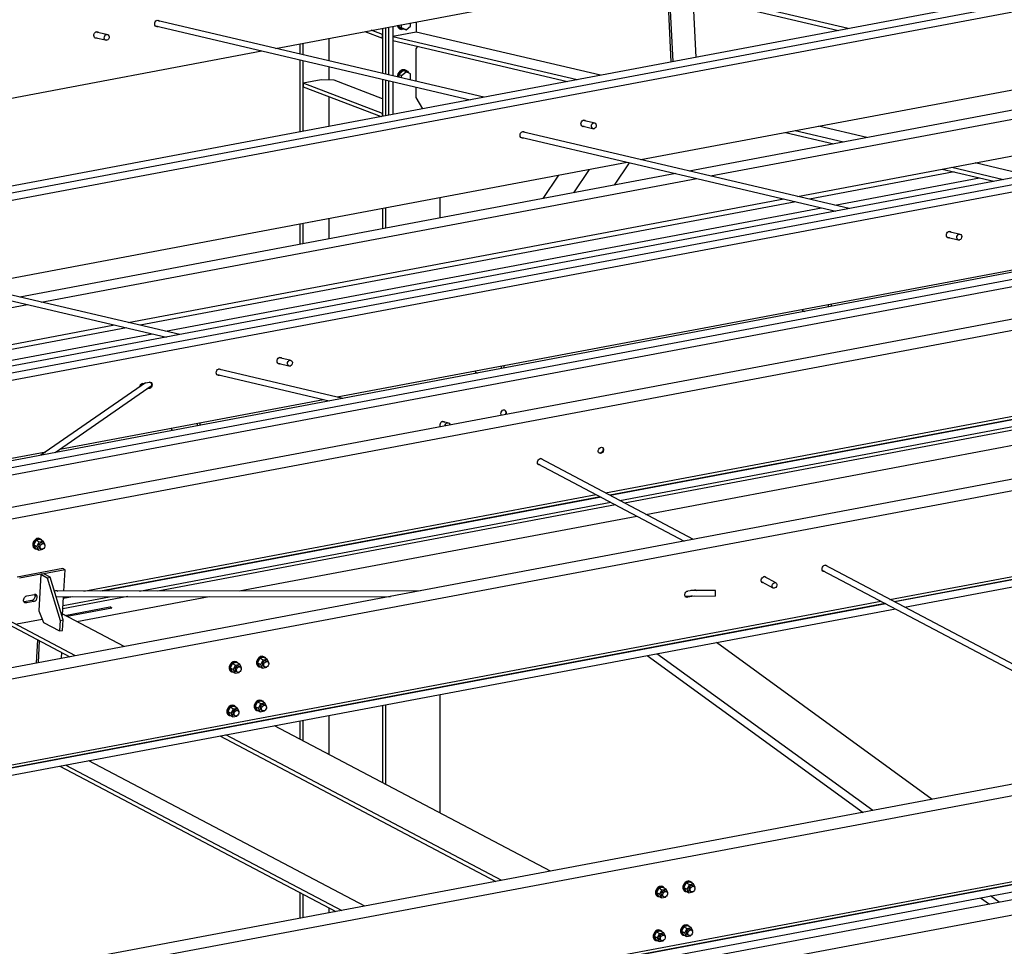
# Paper-space layout 'A0 Advance Steel' of a CAD drawing. Header units: millimetres. Extents: x -21 to 1320, y -7 to 928.
# Tile 40 of 134: x 729 to 764, y 136 to 169. Entities that reach past the tile are written whole.
import ezdxf

# ---------------------------------------------------------------- set-up
doc = ezdxf.new("R2010")
doc.units = ezdxf.units.MM
for name, color, linetype in [('AS_Belki', 145, 'CONTINUOUS'), ('AS_Blachy', 30, 'CONTINUOUS'), ('AS_Sruby', 9, 'CONTINUOUS')]:
    doc.layers.add(name, color=color, linetype=linetype)

psp = doc.layouts.new('A0 Advance Steel')

# ---------------------------------------------------------------- linework, layer by layer
at = {"layer": 'AS_Belki', "linetype": 'Continuous', "ltscale": 0.25}
for p, q in [((767.508, 170.222), (681.839, 154.082)), ((738.073, 167.835), (751.649, 170.392)), ((750.786, 170.23), (758.257, 168.479)), ((758.608, 168.545), (751.137, 170.296)), ((682.412, 153.948), (768.081, 170.087)), ((682.425, 153.687), (768.095, 169.826)), ((745.543, 166.084), (733.821, 168.831)), ((743.113, 168.784), (743.113, 168.421)), ((732.017, 168.332), (731.64, 168.42)), ((733.772, 168.637), (745.055, 165.992)), ((741.916, 168.559), (741.916, 166.934)), ((742.019, 168.578), (742.019, 166.91)), ((743.113, 168.421), (742.282, 168.265)), ((749.725, 166.872), (743.113, 168.421)), ((731.591, 168.226), (732.028, 168.123)), ((739.055, 168.02), (739.055, 167.605)), ((739.989, 168.196), (739.989, 167.385)), ((742.282, 168.265), (748.894, 166.715)), ((742.282, 168.265), (742.282, 168.116)), ((742.282, 168.116), (748.543, 166.649)), ((709.716, 162.492), (737.585, 167.743)), ((738.951, 168), (738.951, 167.629)), ((738.951, 167.423), (738.951, 164.842)), ((739.055, 167.398), (739.055, 164.861)), ((739.989, 167.179), (739.989, 166.697)), ((782.79, 166.64), (697.121, 150.5)), ((741.916, 166.728), (741.916, 165.4)), ((742.019, 166.703), (742.019, 165.42)), ((751.173, 163.842), (766.931, 166.811)), ((697.694, 150.366), (783.363, 166.506)), ((697.707, 150.105), (783.376, 166.245)), ((739.989, 166.104), (739.989, 165.037)), ((765.846, 165.873), (752.908, 163.435)), ((753.672, 163.256), (766.61, 165.694)), ((749.48, 165.161), (749.103, 165.249)), ((758.644, 162.091), (746.922, 164.838)), ((749.054, 165.055), (749.491, 164.952)), ((756.705, 164.884), (758.44, 164.477)), ((759.271, 164.634), (757.536, 165.041)), ((790.813, 164.759), (705.144, 148.62)), ((705.717, 148.485), (791.386, 164.625)), ((746.872, 164.644), (758.156, 161.999)), ((756.354, 164.818), (758.089, 164.411)), ((705.73, 148.224), (791.399, 164.364)), ((756.789, 162.526), (766.677, 164.388)), ((793.911, 163.663), (708.241, 147.524)), ((727.179, 159.321), (750.685, 163.75)), ((749.32, 163.493), (748.761, 162.654)), ((750.226, 162.93), (750.761, 163.732)), ((761.97, 163.502), (763.824, 163.067)), ((762.321, 163.568), (764.175, 163.133)), ((765.007, 163.29), (763.152, 163.724)), ((794.484, 163.361), (708.814, 147.221)), ((752.42, 163.343), (728.914, 158.915)), ((729.678, 158.736), (753.184, 163.164)), ((748.22, 163.286), (747.662, 162.447)), ((732.795, 158.005), (756.301, 162.434)), ((743.982, 161.754), (743.982, 162.487)), ((741.916, 162.098), (741.916, 161.364)), ((742.019, 162.117), (742.019, 161.384)), ((739.989, 161.735), (739.989, 161.001)), ((738.951, 161.539), (738.951, 160.806)), ((739.055, 161.559), (739.055, 160.825)), ((762.154, 161.062), (762.591, 160.959)), ((762.581, 161.168), (762.203, 161.257)), ((734.65, 157.57), (722.928, 160.318)), ((740.28, 155.329), (768.148, 160.579)), ((722.878, 160.123), (734.162, 157.479)), ((801.933, 159.432), (716.264, 143.292)), ((802.506, 159.129), (716.837, 142.99)), ((705.225, 154.129), (729.19, 158.644)), ((708.342, 153.398), (732.307, 157.913)), ((749.899, 151.888), (777.928, 157.169)), ((778.083, 157.087), (750.054, 151.807)), ((778.102, 157.077), (750.073, 151.797)), ((738.587, 156.648), (738.209, 156.736)), ((750.42, 151.614), (778.449, 156.894)), ((778.62, 156.804), (750.591, 151.523)), ((738.16, 156.541), (738.597, 156.439)), ((751.355, 151.12), (779.384, 156.401)), ((735.979, 156.13), (740.003, 155.187)), ((740.491, 155.279), (736.028, 156.325)), ((733.417, 155.84), (729.667, 153.24)), ((730.171, 153.335), (733.617, 155.724)), ((733.304, 155.819), (733.544, 155.864)), ((733.556, 155.629), (733.451, 155.61)), ((733.537, 155.634), (733.467, 155.621)), ((733.556, 155.629), (733.537, 155.634)), ((730.348, 153.457), (739.792, 155.237)), ((744.237, 154.401), (744.051, 154.445)), ((718.485, 151.223), (729.844, 153.363)), ((747.48, 152.93), (752.728, 150.162)), ((753.056, 150.223), (747.57, 153.117)), ((760.103, 148.068), (783.77, 152.526)), ((783.925, 152.445), (760.258, 147.986)), ((783.944, 152.435), (760.277, 147.976)), ((760.624, 147.793), (784.291, 152.252)), ((731.206, 148.367), (749.572, 151.827)), ((749.726, 151.745), (731.798, 148.367)), ((749.746, 151.735), (731.871, 148.367)), ((733.197, 148.369), (750.092, 151.552)), ((750.264, 151.462), (733.851, 148.37)), ((817.215, 151.371), (731.546, 135.232)), ((817.788, 151.069), (732.119, 134.929)), ((736.772, 148.373), (751.028, 151.059)), ((757.684, 149.109), (770.191, 142.512)), ((770.519, 142.574), (757.774, 149.296)), ((755.503, 148.698), (755.899, 148.489)), ((756.03, 148.655), (755.593, 148.885)), ((743.274, 148.38), (730.15, 148.366)), ((752.851, 148.371), (753.091, 148.416)), ((753.845, 148.392), (752.961, 148.391)), ((716.672, 139.885), (759.776, 148.006)), ((759.931, 147.924), (717.142, 139.863)), ((759.95, 147.914), (717.161, 139.853)), ((730.211, 148.165), (742.202, 148.178)), ((732.779, 148.168), (730.455, 147.73)), ((730.462, 147.854), (732.125, 148.167)), ((730.799, 148.165), (730.475, 148.105)), ((730.726, 148.165), (730.476, 148.118)), ((730.948, 147.276), (735.7, 148.171)), ((752.763, 148.19), (753.844, 148.192)), ((753.009, 148.191), (752.82, 148.155)), ((752.82, 148.155), (752.839, 148.145)), ((753.079, 148.19), (752.839, 148.145)), ((753.079, 148.19), (753.077, 148.191)), ((717.148, 139.602), (760.297, 147.731)), ((732.649, 146.379), (730.445, 147.541)), ((730.528, 147.497), (732.131, 147.799)), ((732.131, 147.799), (732.207, 147.759)), ((728.061, 147.401), (730.697, 146.011)), ((730.904, 146.05), (728.268, 147.44)), ((761.619, 140.897), (753.878, 146.522)), ((751.397, 146.055), (759.138, 140.43)), ((759.486, 140.495), (751.744, 146.12)), ((743.982, 140.401), (743.982, 144.658)), ((741.916, 144.268), (741.916, 141.491)), ((742.019, 144.288), (742.019, 141.436)), ((738.951, 143.71), (738.951, 143.054)), ((739.055, 143.729), (739.055, 143)), ((739.989, 143.905), (739.989, 142.507)), ((747.931, 138.318), (738.036, 143.537)), ((736.084, 143.17), (745.978, 137.951)), ((746.186, 137.99), (736.291, 143.209)), ((741.28, 137.065), (731.385, 142.284)), ((730.346, 142.089), (740.241, 136.87)), ((730.553, 142.128), (740.448, 136.909)), ((731.954, 131.825), (772.876, 139.535)), ((773.031, 139.453), (732.424, 131.803)), ((773.05, 139.443), (732.443, 131.793)), ((732.429, 131.542), (773.397, 139.26)), ((773.797, 139.049), (753.718, 135.266)), ((754.482, 134.863), (774.562, 138.646)), ((738.951, 137.55), (738.951, 136.627)), ((739.055, 137.495), (739.055, 136.646)), ((763.353, 137.368), (763.666, 137.14)), ((764.014, 137.206), (763.701, 137.433)), ((739.989, 137.002), (739.989, 136.822))]:
    psp.add_line(p, q, dxfattribs=at)
at = {"layer": 'AS_Belki', "linetype": 'Continuous', "ltscale": 0.25, "extrusion": (0.573065, -0.134322, 0.808427)}
for centre in [(330.842, -545.135, 396.9), (331.74, -559.465, 407.333), (330.842, -570.513, 415.377), (320.965, -552.461, 402.234)]:
    psp.add_circle(centre, 0.107, dxfattribs=at)
at = {"layer": 'AS_Belki', "linetype": 'Continuous', "ltscale": 0.25, "extrusion": (0.573065, -0.302263, 0.761731)}
for centre, radius in [((485.475, -450.621, 383.278), 0.12), ((484.094, -456.536, 388.309), 0.107)]:
    psp.add_circle(centre, radius, dxfattribs=at)
at = {"layer": 'AS_Belki', "linetype": 'Continuous', "ltscale": 0.25, "extrusion": (-0.573065, 0.134322, -0.808427)}
for centre, radius, start, end in [((-331.74, -546.475, -397.875), 0.12, 331.6116, 210.2694), ((-331.74, -546.459, -397.863), 0.12, 171.1626, 210.2695), ((-330.842, -544.834, -396.68), 0.12, 331.6115, 210.2695), ((-330.842, -544.818, -396.669), 0.12, 171.1627, 210.2695), ((-331.74, -546.459, -397.863), 0.12, 331.6117, 339.574), ((-330.842, -544.818, -396.669), 0.12, 331.6115, 339.5739), ((-331.74, -559.164, -407.114), 0.12, 331.6117, 210.2695), ((-331.74, -559.148, -407.102), 0.12, 171.1627, 210.2695), ((-330.842, -557.523, -405.919), 0.12, 331.6116, 210.2695), ((-330.842, -557.507, -405.907), 0.12, 171.1628, 210.2695), ((-331.74, -559.148, -407.102), 0.12, 331.6116, 339.574), ((-330.842, -557.507, -405.907), 0.12, 331.6116, 339.574), ((-330.842, -570.212, -415.157), 0.12, 331.6116, 210.2695), ((-330.842, -570.196, -415.146), 0.12, 331.6116, 339.574), ((-330.842, -570.196, -415.146), 0.12, 171.1626, 210.2695), ((-320.965, -552.16, -402.014), 0.12, 331.6116, 210.2695), ((-320.965, -552.144, -402.003), 0.12, 171.1627, 210.2694), ((-320.965, -552.144, -402.003), 0.12, 331.6116, 339.5739), ((-320.067, -550.519, -400.82), 0.12, 331.6116, 210.2695), ((-320.067, -550.503, -400.808), 0.12, 331.6115, 339.5739), ((-320.067, -550.503, -400.808), 0.12, 171.1628, 210.2695), ((-318.94, -548.459, -399.32), 0.12, 79.2963, 160.3237), ((-319.039, -548.624, -399.44), 0.12, 170.3274, 340.3237), ((-319.039, -548.64, -399.452), 0.12, 160.3237, 340.3237), ((-320.965, -558.822, -406.865), 0.12, 35.9982, 284.6491), ((-320.965, -558.806, -406.853), 0.12, 171.1627, 288.9507), ((-320.067, -557.181, -405.67), 0.12, 35.9983, 210.2695), ((-320.067, -557.165, -405.658), 0.12, 171.1627, 210.2695), ((-320.067, -557.323, -405.774), 0.107, 75.7087, 244.9386)]:
    psp.add_arc(centre, radius, start, end, dxfattribs=at)
at = {"layer": 'AS_Belki', "linetype": 'Continuous', "ltscale": 0.25, "extrusion": (-0.573065, 0.302263, -0.761731)}
for centre, start, end in [((-485.475, -450.605, -383.264), 196.5308, 2.6225), ((-484.094, -449.298, -382.152), 331.5469, 204.0751), ((-484.094, -449.281, -382.138), 331.5469, 2.6224), ((-484.094, -449.281, -382.138), 196.5309, 204.0752), ((-485.475, -457.531, -389.155), 331.5468, 204.0753), ((-485.475, -457.514, -389.141), 331.5469, 2.6224), ((-485.475, -457.514, -389.141), 196.5309, 204.0752), ((-484.094, -456.207, -388.029), 331.5471, 204.0751), ((-484.094, -456.191, -388.015), 331.5473, 2.6225), ((-484.094, -456.191, -388.015), 196.5308, 204.0752), ((-482.36, -454.546, -386.616), 328.8074, 148.8074), ((-482.512, -454.692, -386.74), 148.8074, 196.1631), ((-482.512, -454.675, -386.726), 196.5308, 202.0312), ((-482.36, -454.53, -386.602), 328.8074, 2.6223), ((-482.512, -454.692, -386.74), 328.2467, 328.8074)]:
    psp.add_arc(centre, 0.12, start, end, dxfattribs=at)
at = {"layer": 'AS_Belki', "linetype": 'Continuous', "ltscale": 0.25, "extrusion": (-0.99982, -0.001136, 0.018927)}
psp.add_arc((-147.435, 14.271, -753.878), 0.107, 340.2762, 160.2762, dxfattribs=at)
at = {"layer": 'AS_Blachy', "linetype": 'Continuous', "ltscale": 0.25}
for p, q in [((752.121, 169.917), (752.252, 167.348)), ((752.327, 167.362), (752.197, 169.899)), ((753.156, 167.518), (753.044, 169.701)), ((741.28, 168.439), (741.914, 168.197)), ((741.914, 168.326), (741.505, 168.481)), ((742.128, 168.599), (742.128, 166.884)), ((742.282, 168.628), (742.282, 168.265)), ((741.916, 168.326), (741.914, 168.326)), ((741.914, 168.197), (741.914, 168.326)), ((741.914, 168.197), (741.916, 168.198)), ((742.282, 168.116), (742.282, 166.848)), ((743.17, 167.908), (743.111, 167.823)), ((743.111, 167.823), (743.111, 166.654)), ((739.715, 166.71), (739.061, 166.586)), ((740.18, 166.688), (739.715, 166.71)), ((741.916, 166.027), (740.18, 166.688)), ((742.128, 166.678), (742.128, 165.44)), ((742.282, 166.642), (742.282, 165.469)), ((741.914, 165.5), (739.061, 166.586)), ((739.061, 166.586), (739.061, 166.458)), ((739.061, 166.458), (741.863, 165.39)), ((743.111, 166.448), (743.111, 166.07)), ((743.111, 166.07), (743.346, 165.67)), ((741.916, 165.5), (741.914, 165.5)), ((741.914, 165.4), (741.914, 165.5)), ((762.399, 163.401), (757.218, 162.425)), ((758.13, 162.211), (763.31, 163.187)), ((756.73, 162.333), (733.224, 157.905)), ((734.136, 157.691), (757.642, 162.119)), ((757.892, 158.647), (757.892, 158.557)), ((758.001, 158.578), (758.001, 158.667)), ((756.95, 158.469), (756.972, 158.426)), ((756.972, 158.426), (757.045, 158.398)), ((732.736, 157.813), (708.771, 153.298)), ((709.682, 153.084), (733.648, 157.599)), ((746.168, 156.438), (746.168, 156.348)), ((746.277, 156.369), (746.277, 156.458)), ((745.226, 156.26), (745.247, 156.217)), ((745.247, 156.217), (745.321, 156.189)), ((735.261, 154.383), (735.261, 154.294)), ((735.37, 154.314), (735.37, 154.404)), ((744.054, 154.447), (744.054, 154.444)), ((734.32, 154.206), (734.341, 154.162)), ((734.341, 154.162), (734.415, 154.134)), ((730.454, 149.175), (728.818, 148.866)), ((729.658, 148.97), (728.894, 148.826)), ((729.658, 148.97), (729.588, 147.653)), ((729.767, 148.991), (729.658, 148.97)), ((729.658, 148.97), (729.888, 148.848)), ((730.53, 149.134), (729.767, 148.991)), ((729.997, 148.869), (729.767, 148.991)), ((730.53, 149.134), (730.454, 149.175)), ((730.489, 148.366), (730.53, 149.134)), ((729.888, 148.848), (729.997, 148.869)), ((729.888, 148.848), (730.355, 147.313)), ((730.464, 147.333), (729.997, 148.869)), ((730.146, 148.379), (730.194, 148.388)), ((729.34, 148.034), (729.068, 147.982)), ((729.068, 147.982), (729.144, 147.942)), ((729.417, 147.993), (729.144, 147.942)), ((729.158, 148.193), (729.43, 148.244)), ((729.417, 147.993), (729.34, 148.034)), ((730.443, 147.504), (730.479, 148.165)), ((729.588, 147.653), (729.762, 147.239)), ((732.207, 147.759), (730.604, 147.457)), ((732.207, 147.759), (732.131, 147.799)), ((728.807, 147.196), (729.709, 147.365)), ((729.762, 147.239), (730.335, 146.936)), ((730.355, 147.313), (730.335, 146.936)), ((730.355, 147.313), (730.464, 147.333)), ((730.414, 147.498), (730.443, 147.504)), ((730.444, 146.957), (730.464, 147.333)), ((730.335, 146.936), (730.444, 146.957)), ((729.54, 146.621), (729.496, 145.785)), ((729.617, 146.581), (729.54, 146.621)), ((729.575, 145.8), (729.617, 146.581)), ((730.404, 145.956), (730.415, 146.16))]:
    psp.add_line(p, q, dxfattribs=at)
at = {"layer": 'AS_Blachy', "linetype": 'Continuous', "ltscale": 0.25, "extrusion": (-0.573065, 0.302263, -0.761731)}
for centre, start, end in [((-471.311, -438.749, -373.18), 204.0388, 328.8074), ((-471.794, -439.278, -373.63), 148.8074, 193.8864), ((-471.794, -439.213, -373.574), 204.0387, 215.8453), ((-471.138, -438.65, -373.095), 328.8074, 148.8074), ((-471.138, -438.584, -373.039), 328.8074, 331.6797), ((-471.794, -439.278, -373.63), 304.4568, 310.2289)]:
    psp.add_arc(centre, 0.133, start, end, dxfattribs=at)
at = {"layer": 'AS_Blachy', "linetype": 'Continuous', "ltscale": 0.25, "extrusion": (0.573065, -0.302263, 0.761731)}
psp.add_arc((471.311, -438.815, 373.236), 0.133, 211.1926, 31.1926, dxfattribs=at)
at = {"layer": 'AS_Sruby', "linetype": 'Continuous', "ltscale": 0.25}
for p, q in [((742.913, 168.632), (742.913, 168.747)), ((742.501, 168.669), (742.501, 168.609)), ((742.501, 168.609), (742.659, 168.531)), ((742.597, 168.572), (742.501, 168.609)), ((742.559, 168.521), (742.582, 168.512)), ((742.597, 168.572), (742.597, 168.687)), ((742.755, 168.494), (742.597, 168.572)), ((742.659, 168.531), (742.755, 168.494)), ((742.755, 168.494), (742.913, 168.632)), ((742.659, 167.035), (742.501, 166.897)), ((742.597, 166.861), (742.755, 166.998)), ((742.755, 166.998), (742.659, 167.035)), ((742.736, 167.054), (742.713, 167.062)), ((742.913, 166.92), (742.755, 166.998)), ((742.597, 166.861), (742.501, 166.897)), ((742.501, 166.897), (742.501, 166.797)), ((742.597, 166.774), (742.597, 166.861)), ((742.909, 166.701), (742.913, 166.705)), ((742.913, 166.705), (742.913, 166.92)), ((729.492, 150.189), (729.411, 150.03)), ((729.411, 150.03), (729.476, 149.898)), ((729.411, 150.03), (729.524, 149.97)), ((729.638, 150.216), (729.492, 150.189)), ((729.492, 150.189), (729.605, 150.129)), ((729.524, 149.97), (729.605, 150.129)), ((729.605, 150.129), (729.751, 150.157)), ((729.656, 150.231), (729.633, 150.243)), ((729.751, 150.157), (729.638, 150.216)), ((729.76, 150.07), (729.708, 150.097)), ((729.816, 150.025), (729.751, 150.157)), ((729.806, 150.006), (729.816, 150.025)), ((729.435, 149.896), (729.458, 149.884)), ((729.476, 149.898), (729.589, 149.839)), ((729.589, 149.839), (729.524, 149.97)), ((729.589, 149.839), (729.735, 149.866)), ((729.632, 149.899), (729.683, 149.872)), ((729.735, 149.866), (729.743, 149.882)), ((736.679, 145.8), (736.533, 145.772)), ((736.698, 145.814), (736.675, 145.826)), ((736.792, 145.74), (736.679, 145.8)), ((737.515, 145.957), (737.434, 145.798)), ((737.434, 145.798), (737.499, 145.667)), ((737.434, 145.798), (737.547, 145.739)), ((737.661, 145.985), (737.515, 145.957)), ((737.515, 145.957), (737.628, 145.898)), ((737.547, 145.739), (737.628, 145.898)), ((737.628, 145.898), (737.774, 145.925)), ((737.679, 145.999), (737.656, 146.011)), ((737.774, 145.925), (737.661, 145.985)), ((737.783, 145.838), (737.731, 145.865)), ((737.839, 145.793), (737.774, 145.925)), ((737.829, 145.774), (737.839, 145.793)), ((736.533, 145.772), (736.452, 145.613)), ((736.452, 145.613), (736.518, 145.482)), ((736.452, 145.613), (736.566, 145.554)), ((736.476, 145.479), (736.499, 145.467)), ((736.518, 145.482), (736.631, 145.422)), ((736.533, 145.772), (736.646, 145.713)), ((736.566, 145.554), (736.646, 145.713)), ((736.631, 145.422), (736.566, 145.554)), ((736.631, 145.422), (736.777, 145.45)), ((736.646, 145.713), (736.792, 145.74)), ((736.673, 145.482), (736.724, 145.455)), ((736.801, 145.653), (736.75, 145.68)), ((736.777, 145.45), (736.784, 145.465)), ((736.857, 145.609), (736.792, 145.74)), ((736.848, 145.589), (736.857, 145.609)), ((737.458, 145.664), (737.481, 145.652)), ((737.499, 145.667), (737.612, 145.607)), ((737.612, 145.607), (737.547, 145.739)), ((737.612, 145.607), (737.758, 145.634)), ((737.655, 145.667), (737.706, 145.64)), ((737.758, 145.634), (737.766, 145.65)), ((737.431, 144.389), (737.35, 144.23)), ((737.577, 144.417), (737.431, 144.389)), ((737.431, 144.389), (737.544, 144.33)), ((737.596, 144.431), (737.573, 144.443)), ((737.69, 144.357), (737.577, 144.417)), ((736.45, 144.204), (736.369, 144.045)), ((736.369, 144.045), (736.434, 143.914)), ((736.369, 144.045), (736.482, 143.986)), ((736.595, 144.232), (736.45, 144.204)), ((736.45, 144.204), (736.563, 144.145)), ((736.482, 143.986), (736.563, 144.145)), ((736.563, 144.145), (736.709, 144.172)), ((736.614, 144.246), (736.591, 144.259)), ((736.709, 144.172), (736.595, 144.232)), ((736.717, 144.085), (736.666, 144.112)), ((736.774, 144.041), (736.709, 144.172)), ((736.764, 144.022), (736.774, 144.041)), ((737.35, 144.23), (737.416, 144.099)), ((737.35, 144.23), (737.464, 144.171)), ((737.374, 144.096), (737.397, 144.084)), ((737.416, 144.099), (737.529, 144.039)), ((737.464, 144.171), (737.544, 144.33)), ((737.529, 144.039), (737.464, 144.171)), ((737.529, 144.039), (737.675, 144.067)), ((737.544, 144.33), (737.69, 144.357)), ((737.571, 144.099), (737.622, 144.072)), ((737.699, 144.27), (737.648, 144.297)), ((737.675, 144.067), (737.682, 144.082)), ((737.755, 144.226), (737.69, 144.357)), ((737.746, 144.206), (737.755, 144.226)), ((736.393, 143.911), (736.416, 143.899)), ((736.434, 143.914), (736.547, 143.854)), ((736.547, 143.854), (736.482, 143.986)), ((736.547, 143.854), (736.693, 143.882)), ((736.59, 143.914), (736.641, 143.887)), ((736.693, 143.882), (736.701, 143.897)), ((751.815, 137.712), (751.734, 137.553)), ((751.961, 137.739), (751.815, 137.712)), ((751.815, 137.712), (751.928, 137.652)), ((751.928, 137.652), (752.074, 137.68)), ((751.979, 137.754), (751.956, 137.766)), ((752.074, 137.68), (751.961, 137.739)), ((752.139, 137.548), (752.074, 137.68)), ((752.796, 137.897), (752.716, 137.738)), ((752.716, 137.738), (752.781, 137.606)), ((752.716, 137.738), (752.829, 137.678)), ((752.942, 137.924), (752.796, 137.897)), ((752.796, 137.897), (752.91, 137.837)), ((752.829, 137.678), (752.91, 137.837)), ((752.894, 137.547), (752.829, 137.678)), ((752.91, 137.837), (753.055, 137.865)), ((752.961, 137.939), (752.938, 137.951)), ((753.055, 137.865), (752.942, 137.924)), ((753.064, 137.778), (753.013, 137.805)), ((753.121, 137.733), (753.055, 137.865)), ((753.111, 137.714), (753.121, 137.733)), ((751.734, 137.553), (751.799, 137.421)), ((751.734, 137.553), (751.847, 137.493)), ((751.758, 137.419), (751.781, 137.407)), ((751.799, 137.421), (751.912, 137.362)), ((751.847, 137.493), (751.928, 137.652)), ((751.912, 137.362), (751.847, 137.493)), ((751.912, 137.362), (752.058, 137.389)), ((751.955, 137.422), (752.006, 137.395)), ((752.083, 137.593), (752.031, 137.62)), ((752.058, 137.389), (752.066, 137.405)), ((752.129, 137.529), (752.139, 137.548)), ((752.739, 137.604), (752.762, 137.592)), ((752.781, 137.606), (752.894, 137.547)), ((752.894, 137.547), (753.04, 137.574)), ((752.936, 137.607), (752.988, 137.58)), ((753.04, 137.574), (753.048, 137.59)), ((752.713, 136.329), (752.632, 136.17)), ((752.859, 136.357), (752.713, 136.329)), ((752.713, 136.329), (752.826, 136.269)), ((752.745, 136.11), (752.826, 136.269)), ((752.826, 136.269), (752.972, 136.297)), ((752.877, 136.371), (752.854, 136.383)), ((752.972, 136.297), (752.859, 136.357)), ((753.037, 136.165), (752.972, 136.297)), ((751.731, 136.144), (751.651, 135.985)), ((751.651, 135.985), (751.716, 135.854)), ((751.651, 135.985), (751.764, 135.925)), ((751.877, 136.172), (751.731, 136.144)), ((751.731, 136.144), (751.844, 136.084)), ((751.764, 135.925), (751.844, 136.084)), ((751.829, 135.794), (751.764, 135.925)), ((751.844, 136.084), (751.99, 136.112)), ((751.896, 136.186), (751.873, 136.198)), ((751.99, 136.112), (751.877, 136.172)), ((751.999, 136.025), (751.948, 136.052)), ((752.055, 135.98), (751.99, 136.112)), ((752.046, 135.961), (752.055, 135.98)), ((752.632, 136.17), (752.697, 136.038)), ((752.632, 136.17), (752.745, 136.11)), ((752.656, 136.036), (752.679, 136.024)), ((752.697, 136.038), (752.81, 135.979)), ((752.81, 135.979), (752.745, 136.11)), ((752.81, 135.979), (752.956, 136.006)), ((752.853, 136.039), (752.904, 136.012)), ((752.981, 136.21), (752.929, 136.237)), ((752.956, 136.006), (752.964, 136.022)), ((753.027, 136.146), (753.037, 136.165)), ((751.674, 135.851), (751.697, 135.839)), ((751.716, 135.854), (751.829, 135.794)), ((751.829, 135.794), (751.975, 135.821)), ((751.871, 135.854), (751.922, 135.827)), ((751.975, 135.821), (751.983, 135.837))]:
    psp.add_line(p, q, dxfattribs=at)
at = {"layer": 'AS_Sruby', "linetype": 'Continuous', "ltscale": 0.25, "extrusion": (0.573065, -0.302263, 0.761731)}
for centre in [(473.088, -438.358, 372.847), (473.088, -445.267, 378.724), (472.466, -444.671, 378.217), (471.04, -445.172, 378.643), (471.662, -445.768, 379.15), (473.088, -458.428, 389.917), (472.466, -457.832, 389.411), (471.04, -458.333, 389.837), (471.662, -458.928, 390.343)]:
    psp.add_circle(centre, 0.107, dxfattribs=at)
at = {"layer": 'AS_Sruby', "linetype": 'Continuous', "ltscale": 0.25, "extrusion": (0.575254, -0.219126, 0.788078)}
for centre, start, end in [((422.057, -499.578, 390.226), 130.6508, 183.297), ((420.257, -500.119, 390.648), 3.297, 110.5947)]:
    psp.add_arc(centre, 0.247, start, end, dxfattribs=at)
at = {"layer": 'AS_Sruby', "linetype": 'Continuous', "ltscale": 0.25, "extrusion": (-0.575254, 0.219126, -0.788078)}
for centre, start, end in [((-422.057, -499.598, -390.241), 324.9015, 52.6511), ((-420.257, -500.138, -390.663), 70.198, 218.4344)]:
    psp.add_arc(centre, 0.247, start, end, dxfattribs=at)
at = {"layer": 'AS_Sruby', "linetype": 'Continuous', "ltscale": 0.25, "extrusion": (0.573065, -0.302263, 0.761731)}
for centre, radius, start, end in [((473.088, -438.197, 372.71), 0.2, 357.4426, 177.4426), ((473.088, -438.314, 372.809), 0.107, 8.6926, 188.6926), ((472.466, -444.51, 378.08), 0.2, 357.4426, 177.4426), ((473.088, -445.106, 378.587), 0.2, 357.4426, 177.4426), ((473.088, -445.223, 378.686), 0.107, 8.6926, 188.6926), ((472.466, -444.627, 378.18), 0.107, 8.6926, 188.6926), ((471.662, -445.607, 379.013), 0.2, 357.4426, 177.4426), ((471.04, -445.011, 378.506), 0.2, 357.4426, 177.4426), ((471.04, -445.128, 378.606), 0.107, 8.6926, 188.6926), ((471.662, -445.724, 379.112), 0.107, 8.6926, 188.6926), ((472.466, -457.671, 389.274), 0.2, 357.4426, 177.4426), ((473.088, -458.266, 389.78), 0.2, 357.4426, 177.4426), ((473.088, -458.383, 389.88), 0.107, 8.6926, 188.6926), ((472.466, -457.788, 389.373), 0.107, 8.6926, 188.6926), ((471.662, -458.767, 390.206), 0.2, 357.4426, 177.4426), ((471.662, -458.884, 390.306), 0.107, 8.6926, 188.6926), ((471.04, -458.172, 389.7), 0.2, 357.4426, 177.4426), ((471.04, -458.289, 389.799), 0.107, 8.6926, 188.6926)]:
    psp.add_arc(centre, radius, start, end, dxfattribs=at)
at = {"layer": 'AS_Sruby', "linetype": 'Continuous', "ltscale": 0.25, "extrusion": (-0.573065, 0.302263, -0.761731)}
for centre, start, end in [((-473.088, -438.216, -372.727), 333.5974, 206.6716), ((-472.466, -444.53, -378.097), 333.5975, 206.6717), ((-473.088, -445.126, -378.603), 333.5974, 206.6717), ((-471.662, -445.626, -379.029), 333.5974, 206.6717), ((-471.04, -445.031, -378.523), 333.5974, 206.6717), ((-472.466, -457.69, -389.291), 333.5975, 206.6717), ((-473.088, -458.286, -389.797), 333.5975, 206.6716), ((-471.662, -458.787, -390.223), 333.5974, 206.6717), ((-471.04, -458.191, -389.717), 333.5974, 206.6717)]:
    psp.add_arc(centre, 0.2, start, end, dxfattribs=at)

doc.saveas('drawing.dxf')
